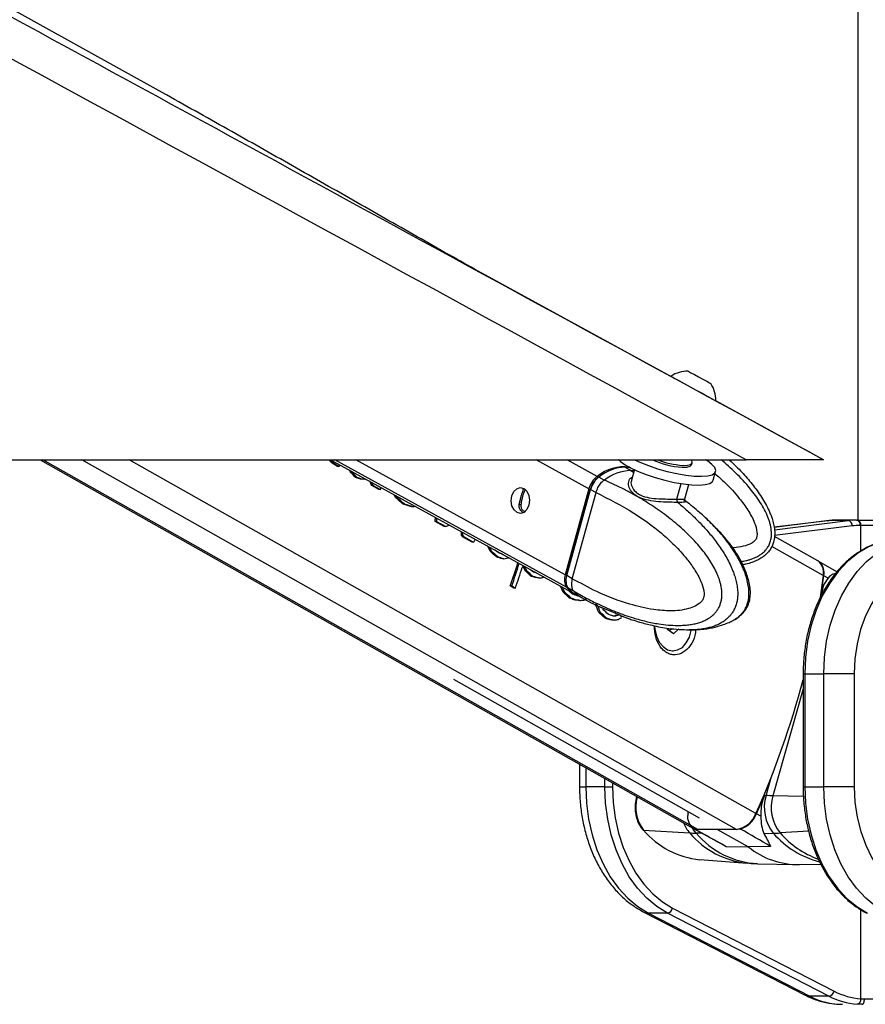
# Model space of a CAD drawing. Header units: millimetres. Extents: x 20 to 19889, y 40 to 15516.
# Tile 34 of 115: x 6460 to 6774, y 6410 to 6776. Entities that reach past the tile are written whole.
import ezdxf

# ---------------------------------------------------------------- set-up
doc = ezdxf.new("R2010")
doc.units = ezdxf.units.MM
doc.header["$LTSCALE"] = 2

msp = doc.modelspace()

# ---------------------------------------------------------------- linework, layer by layer
at = {"color": 7, "linetype": 'Continuous', "lineweight": 25}
for p, q in [((6512.78, 6748.91), (4719.82, 7744.81)), ((6771.33, 6590.02), (6771.33, 7244.18)), ((6701.93, 6643.33), (6631.47, 6681.77)), ((6716.54, 6640.81), (6716.55, 6640.8)), ((6718.41, 6634.38), (6718.44, 6634.36)), ((6758.51, 6612.47), (6718.43, 6634.33)), ((4189.86, 6612.47), (6729.76, 6612.47)), ((6467.47, 6612.47), (6709.95, 6475.53)), ((6575.69, 6611.88), (6575.12, 6611.88)), ((6575.36, 6612.47), (6665.93, 6562.64)), ((6576.54, 6611.12), (6575.97, 6611.12)), ((6577.96, 6610), (6575.97, 6611.12)), ((6576.54, 6611.12), (6578.52, 6610)), ((6578.52, 6610), (6578.72, 6610.62)), ((6682.53, 6612.29), (6682.21, 6612.47)), ((6709.42, 6610.56), (6709.61, 6611.27)), ((6578.52, 6610), (6577.96, 6610)), ((6583.3, 6607.76), (6582.74, 6607.76)), ((6686.84, 6608.45), (6684.6, 6609.68)), ((6688.18, 6608.79), (6687.11, 6604.91)), ((6717.48, 6604.83), (6718.38, 6608.09)), ((6585.17, 6605.87), (6584.61, 6605.87)), ((6586.61, 6605.3), (6586.05, 6605.3)), ((6587.99, 6605.22), (6587.42, 6605.22)), ((6589.87, 6604.48), (6589.87, 6604.48)), ((6591.17, 6602.86), (6590.6, 6602.86)), ((6593.29, 6601.34), (6590.6, 6602.86)), ((6591.17, 6602.86), (6593.85, 6601.34)), ((6676.93, 6604.9), (6674.95, 6605.99)), ((6677.06, 6604.85), (6676.93, 6604.9)), ((6687.23, 6604.87), (6687.16, 6604.69)), ((6706.97, 6597.96), (6708.42, 6603.2)), ((6593.85, 6601.34), (6593.29, 6601.34)), ((6593.85, 6601.34), (6594.11, 6602.15)), ((6646.93, 6601.35), (6647.15, 6601.6)), ((6671.33, 6601.7), (6662.48, 6569.68)), ((6671.73, 6601.55), (6662.89, 6569.53)), ((6663.04, 6569.37), (6671.89, 6601.39)), ((6665.12, 6568.24), (6673.96, 6600.24)), ((6671.89, 6601.39), (6673.96, 6600.25)), ((6673.96, 6600.25), (6673.96, 6600.24)), ((6600.01, 6598.36), (6599.45, 6598.36)), ((6602.8, 6595.91), (6602.24, 6595.91)), ((6706.57, 6597.57), (6707.04, 6597.24)), ((6606.04, 6594.96), (6605.48, 6594.96)), ((6614.74, 6589.54), (6614.17, 6589.54)), ((6617.53, 6587.65), (6614.17, 6589.54)), ((6614.74, 6589.54), (6618.09, 6587.65)), ((6760.06, 6589.8), (6740.11, 6587.33)), ((6767.62, 6589.83), (6760.55, 6589.83)), ((6770.7, 6590.02), (6763.63, 6590.02)), ((6770.7, 6590.02), (6770.97, 6590.02)), ((6770.97, 6590.02), (6779.9, 6590.02)), ((6618.09, 6587.65), (6617.53, 6587.65)), ((6624.48, 6585.25), (6623.91, 6585.25)), ((6772.38, 6588.02), (6772.11, 6588.02)), ((6778.34, 6588.02), (6772.38, 6588.02)), ((6624.54, 6584.29), (6623.97, 6584.29)), ((6624.94, 6583.79), (6624.37, 6583.79)), ((6627.89, 6581.8), (6624.37, 6583.79)), ((6624.94, 6583.79), (6628.46, 6581.8)), ((6628.46, 6581.8), (6627.89, 6581.8)), ((6756.33, 6574.9), (6740.27, 6583.97)), ((6635.16, 6578.42), (6634.6, 6578.42)), ((6637.48, 6576.33), (6636.91, 6576.33)), ((6639.71, 6575.63), (6639.15, 6575.63)), ((6763.43, 6570.81), (6756.71, 6574.68)), ((6647.59, 6572.55), (6647.02, 6572.55)), ((6648.24, 6571.18), (6647.67, 6571.18)), ((6650.45, 6569.07), (6649.89, 6569.07)), ((6653.3, 6568.4), (6652.73, 6568.4)), ((6665.12, 6568.23), (6663.04, 6569.37)), ((6665.12, 6568.24), (6665.12, 6568.23)), ((6758.37, 6569.48), (6757.11, 6560.39)), ((6760.15, 6568.45), (6758.57, 6569.36)), ((6642.65, 6565.52), (6642.09, 6565.52)), ((6643.43, 6564.77), (6642.09, 6565.52)), ((6642.65, 6565.52), (6643.99, 6564.77)), ((6643.99, 6564.77), (6643.43, 6564.77)), ((6662.31, 6563.2), (6661.75, 6563.2)), ((6663.57, 6564.79), (6665.55, 6563.71)), ((6665.55, 6563.71), (6665.68, 6563.63)), ((6664.69, 6561.03), (6664.12, 6561.03)), ((6666.32, 6560.37), (6665.75, 6560.37)), ((6666.41, 6562.38), (6668.57, 6561.2)), ((6667.95, 6560.13), (6667.39, 6560.13)), ((6674.29, 6558.74), (6673.73, 6558.74)), ((6675.56, 6555.7), (6674.99, 6555.7)), ((6676.57, 6557.32), (6680.67, 6555.64)), ((6677.77, 6553.65), (6677.2, 6553.65)), ((6679.33, 6553.01), (6678.77, 6553.01)), ((6680.85, 6552.84), (6680.29, 6552.84)), ((6681.58, 6554.5), (6681.02, 6554.5)), ((6682.5, 6554.84), (6681.93, 6554.84)), ((6683.63, 6554.33), (6685.65, 6553.57)), ((6700.5, 6549.31), (6700.48, 6549.85)), ((6702.67, 6547.71), (6700.5, 6549.31)), ((6702.05, 6549.58), (6701.19, 6548.8)), ((6704.74, 6549.58), (6702.67, 6547.71)), ((6702.2, 6541.42), (6702.56, 6541.42)), ((6620.96, 6530.84), (6712.25, 6479.29)), ((6750.89, 6532.83), (6750.89, 6490.89)), ((6751.48, 6532.83), (6751.48, 6490.89)), ((6751.48, 6532.83), (6758.55, 6532.83)), ((6758.55, 6490.89), (6758.55, 6532.83)), ((6769.86, 6532.83), (6758.55, 6532.83)), ((6769.86, 6532.83), (6769.86, 6490.89)), ((6667.82, 6499.32), (6667.82, 6490.89)), ((6677.23, 6490.89), (6670.16, 6490.89)), ((6677.23, 6490.89), (6680.06, 6490.89)), ((6751.48, 6490.89), (6758.55, 6490.89)), ((6769.86, 6490.89), (6758.55, 6490.89)), ((6689.08, 6487.31), (6688.99, 6486.97)), ((6736.51, 6487.6), (6737.11, 6487.6)), ((6708.12, 6480.84), (6708.21, 6481.56)), ((6735.16, 6479.92), (6733.58, 6480.84)), ((6691.62, 6474.77), (6708.74, 6473.73)), ((6710.12, 6475.43), (6720.37, 6469.75)), ((6710.7, 6475.18), (6710.83, 6475.18)), ((6726.18, 6475.06), (6711.79, 6475.06)), ((6730.51, 6468.56), (6718.98, 6475.06)), ((6727.65, 6475.18), (6727.18, 6475.17)), ((6736.26, 6473.57), (6739.8, 6473.63)), ((6722.32, 6468.74), (6730.51, 6468.56)), ((6738.81, 6468.74), (6730.51, 6468.56)), ((6712.48, 6463.79), (6730.12, 6462.48)), ((6733.91, 6462.29), (6748.23, 6461.94)), ((6749.57, 6461.94), (6757.43, 6462.13)), ((6702.39, 6445.79), (6762.37, 6414.92)), ((6691.7, 6444.31), (6751.67, 6413.44)), ((6700.5, 6443.91), (6693.43, 6443.91)), ((6693.43, 6443.91), (6753.4, 6413.04)), ((6760.47, 6413.04), (6700.5, 6443.91)), ((6760.47, 6413.04), (6753.4, 6413.04)), ((6773.65, 6412.02), (6778.34, 6412.02))]:
    msp.add_line(p, q, dxfattribs=at)
at = {"color": 8, "linetype": 'Continuous', "lineweight": 25}
for p, q in [((6711.79, 6475.06), (6468.49, 6612.47)), ((6726.18, 6475.06), (6482.88, 6612.47)), ((6733.37, 6480.95), (6500.5, 6612.47)), ((6663.03, 6565.09), (6576.9, 6612.47)), ((6662.48, 6569.68), (6584.7, 6612.47)), ((6671.33, 6601.7), (6651.75, 6612.47)), ((6674.41, 6606.28), (6663.17, 6612.47)), ((6686.84, 6608.45), (6687.91, 6607.83)), ((6704.01, 6597.83), (6705.6, 6603.57)), ((6647.69, 6601.31), (6647.15, 6601.6)), ((6646.12, 6595.5), (6645.43, 6595.88)), ((6760.55, 6589.83), (6740.12, 6587.3)), ((6740.25, 6586.45), (6767.62, 6589.83)), ((6760.06, 6589.8), (6760.55, 6589.83)), ((6769.16, 6587.84), (6740.29, 6584.27)), ((6772.38, 6578.56), (6772.38, 6588.02)), ((6758.37, 6569.48), (6739.29, 6580.25)), ((6757.37, 6574.11), (6757.29, 6574.11)), ((6750.89, 6532.83), (6751.48, 6532.83)), ((6750.89, 6527.34), (6739.66, 6487.55)), ((6670.16, 6498), (6670.16, 6490.89)), ((6677.23, 6490.89), (6677.23, 6494.01)), ((6737.11, 6487.6), (6739.11, 6494.69)), ((6667.82, 6490.89), (6670.16, 6490.89)), ((6680.06, 6492.41), (6680.06, 6490.89)), ((6750.89, 6490.89), (6751.48, 6490.89)), ((6689.26, 6487.07), (6689.29, 6487.19)), ((6689.26, 6487.07), (6689.5, 6487.07)), ((6751.01, 6487.26), (6739.66, 6487.55)), ((6713.45, 6473.59), (6711.15, 6473.63)), ((6752.97, 6474.34), (6742.32, 6473.73)), ((6772.38, 6412.08), (6772.38, 6445.15))]:
    msp.add_line(p, q, dxfattribs=at)
at = {"color": 7, "linetype": 'Continuous', "lineweight": 25, "flags": 128}
for points in [[(6701.77, 6643.48), (6701.79, 6643.47), (6702.22, 6643.24), (6703.23, 6642.69), (6704.76, 6641.85), (6706.69, 6640.8), (6708.86, 6639.61), (6711.13, 6638.37), (6713.33, 6637.17), (6715.28, 6636.1), (6716.85, 6635.24), (6717.92, 6634.65), (6718.41, 6634.38)], [(6708.21, 6645.36), (6708.41, 6645.25), (6709.2, 6644.82), (6710.48, 6644.12), (6712.04, 6643.27), (6713.66, 6642.39), (6715.08, 6641.61), (6716.09, 6641.05), (6716.54, 6640.81)], [(6688.23, 6612.47), (6690.27, 6611.52), (6693.42, 6610.26), (6696.84, 6609.1), (6700.38, 6608.1), (6703.93, 6607.29), (6707.33, 6606.71), (6710.46, 6606.37), (6713.19, 6606.29), (6715.43, 6606.47), (6717.09, 6606.9), (6718.1, 6607.57), (6718.43, 6608.46), (6718.05, 6609.52), (6717, 6610.72), (6715.3, 6612.01), (6714.58, 6612.46)], [(6705.95, 6609.66), (6707.68, 6609.71), (6708.86, 6610.01), (6709.41, 6610.53), (6709.42, 6610.56)], [(6706.14, 6610.37), (6707.88, 6610.42), (6709.06, 6610.72), (6709.6, 6611.24), (6709.62, 6611.6)], [(6709.62, 6611.6), (6709.38, 6612.5), (6709.37, 6612.53)], [(6689.37, 6608.26), (6692.52, 6606.99), (6695.94, 6605.84), (6699.48, 6604.84), (6703.02, 6604.03), (6706.43, 6603.45), (6709.55, 6603.11), (6712.29, 6603.02), (6714.53, 6603.21), (6716.19, 6603.64), (6717.2, 6604.31), (6717.48, 6604.83)], [(6674.66, 6605.75), (6674.65, 6605.83), (6674.65, 6605.91), (6674.66, 6605.97), (6674.7, 6606.01), (6674.74, 6606.03), (6674.8, 6606.04), (6674.87, 6606.02), (6674.95, 6605.99)], [(6647.07, 6601.76), (6648.18, 6600.75), (6648.94, 6599.22), (6649.22, 6597.39), (6648.99, 6595.55), (6648.28, 6593.97), (6647.19, 6592.89), (6645.9, 6592.49), (6644.59, 6592.81), (6643.48, 6593.82), (6642.72, 6595.35), (6642.44, 6597.18), (6642.67, 6599.02), (6643.38, 6600.6), (6644.47, 6601.68), (6645.76, 6602.08), (6647.07, 6601.76)], [(6671.91, 6601.61), (6671.84, 6601.6), (6671.78, 6601.59), (6671.75, 6601.57), (6671.73, 6601.55)], [(6783.75, 6582.64), (6779.43, 6581.72), (6775.23, 6580.06), (6771.2, 6577.68), (6767.41, 6574.61), (6763.91, 6570.9), (6760.77, 6566.61), (6758.02, 6561.81), (6755.71, 6556.56), (6753.88, 6550.95), (6752.55, 6545.07), (6751.75, 6539), (6751.48, 6532.83)], [(6758.55, 6532.83), (6758.82, 6539), (6759.63, 6545.07), (6760.95, 6550.95), (6762.79, 6556.56), (6765.09, 6561.81), (6767.84, 6566.61), (6770.98, 6570.9), (6774.48, 6574.61), (6778.27, 6577.68), (6782.3, 6580.06), (6786.5, 6581.72), (6790.82, 6582.64)], [(6796.97, 6574.67), (6793.02, 6573.8), (6789.18, 6572.18), (6785.54, 6569.85), (6782.14, 6566.85), (6779.07, 6563.23), (6776.36, 6559.06), (6774.08, 6554.41), (6772.26, 6549.37), (6770.94, 6544.02), (6770.13, 6538.48), (6769.86, 6532.83)], [(6662.89, 6569.53), (6662.89, 6569.53), (6662.9, 6569.49), (6662.93, 6569.46), (6662.98, 6569.42), (6663.04, 6569.37)], [(6663.03, 6565.09), (6664.62, 6563.52), (6666.18, 6562.52)], [(6695.68, 6550.73), (6695.78, 6549.42), (6696.37, 6546.9), (6697.42, 6544.69), (6698.84, 6542.97), (6700.55, 6541.85), (6702.4, 6541.43), (6704.27, 6541.73), (6706.01, 6542.72), (6707.49, 6544.35), (6708.61, 6546.48), (6709.28, 6548.96), (6709.32, 6549.23)], [(6670.16, 6490.89), (6670.43, 6484.8), (6671.21, 6478.8), (6672.51, 6472.97), (6674.3, 6467.42), (6676.56, 6462.21), (6679.24, 6457.44), (6682.32, 6453.16), (6685.75, 6449.44), (6689.47, 6446.34), (6693.43, 6443.91)], [(6700.5, 6443.91), (6696.54, 6446.34), (6692.82, 6449.44), (6689.39, 6453.16), (6686.31, 6457.44), (6683.63, 6462.21), (6681.37, 6467.42), (6679.58, 6472.97), (6678.28, 6478.8), (6677.5, 6484.8), (6677.23, 6490.89)], [(6680.06, 6490.89), (6680.31, 6485.04), (6681.07, 6479.28), (6682.32, 6473.69), (6684.03, 6468.36), (6686.2, 6463.36), (6688.78, 6458.77), (6691.74, 6454.67), (6695.02, 6451.1), (6698.59, 6448.12), (6702.39, 6445.79)], [(6751.48, 6490.89), (6751.74, 6484.8), (6752.53, 6478.8), (6753.83, 6472.97), (6755.62, 6467.42), (6757.87, 6462.21), (6760.56, 6457.44), (6763.64, 6453.16), (6767.06, 6449.44), (6770.78, 6446.34), (6774.74, 6443.91)], [(6781.81, 6443.91), (6777.85, 6446.34), (6774.14, 6449.44), (6770.71, 6453.16), (6767.63, 6457.44), (6764.94, 6462.21), (6762.69, 6467.42), (6760.9, 6472.97), (6759.6, 6478.8), (6758.81, 6484.8), (6758.55, 6490.89)], [(6769.86, 6490.89), (6770.14, 6485.21), (6770.95, 6479.63), (6772.29, 6474.26), (6774.14, 6469.19), (6776.45, 6464.52), (6779.18, 6460.34), (6782.29, 6456.72), (6785.72, 6453.73), (6789.41, 6451.43)], [(6772.87, 6410.02), (6773.02, 6410.06), (6773.17, 6410.17), (6773.31, 6410.36), (6773.42, 6410.61), (6773.52, 6410.91), (6773.59, 6411.26), (6773.64, 6411.63), (6773.65, 6412.02)]]:
    msp.add_lwpolyline(points, dxfattribs=at)
at = {"color": 8, "linetype": 'Continuous', "lineweight": 25, "flags": 128}
for points in [[(6688.06, 6608.38), (6687.99, 6608.39), (6686.84, 6608.45)], [(6671.73, 6601.55), (6671.73, 6601.54), (6671.74, 6601.51), (6671.77, 6601.47), (6671.82, 6601.43), (6671.89, 6601.39)], [(6688.99, 6486.97), (6689, 6487), (6689.06, 6487.03), (6689.14, 6487.06), (6689.26, 6487.07)], [(6711.15, 6473.63), (6710.14, 6474.94), (6709.66, 6475.74)], [(6691.7, 6444.31), (6692.36, 6444.05), (6693.43, 6443.91)], [(6751.67, 6413.44), (6752.33, 6413.18), (6753.4, 6413.04)]]:
    msp.add_lwpolyline(points, dxfattribs=at)
at = {"color": 7, "linetype": 'Continuous', "lineweight": 25}
for centre, radius, start, end in [((6707.82, 6634.73), 10.63, 87.864, 124.6615), ((6707.82, 6634.73), 10.63, 357.9848, 34.7824), ((6697.27, 6629.38), 22.55, 228.3866, 249.5012), ((6708.17, 6641.92), 32.33, 245.758, 266.0638), ((6708.42, 6642.79), 32.5, 248.9326, 265.9842), ((6684.3, 6594.19), 15.62, 82.109, 129.2578), ((6687.52, 6591.54), 16.92, 92.2911, 128.1537), ((6679.65, 6599.43), 8.63, 127.375, 164.7379), ((6705.17, 6597.47), 1.22, 162.5749, 225.0216), ((6763.63, 6564.94), 25.09, 90.0053, 97.0613), ((6770.7, 6564.94), 25.09, 90.0053, 97.0613), ((6767.25, 6587.96), 1.91, 356.5252, 78.7875), ((6770.35, 6588.27), 1.79, 351.9505, 78.5782), ((6770.62, 6588.27), 1.79, 351.9505, 78.5782), ((6772.12, 6563.94), 24.08, 90.0053, 97.0613), ((6335.08, 6671.2), 324.69, 341.0058, 342.6168), ((6335.58, 6671.22), 324.75, 341.0059, 342.5675), ((6753.25, 6570.65), 5.25, 347.0881, 54.0442), ((6752.74, 6570.41), 5.93, 349.792, 38.596), ((6336.46, 6670.62), 325.24, 341.0068, 342.4288), ((6667.37, 6567.94), 5.19, 160.3534, 213.3192), ((6492.64, 6600.77), 267.78, 351.798, 353.2627), ((6699, 6550.75), 2.92, 318.3845, 338.63), ((6433.17, 6614.7), 328.65, 335.9867, 345.187), ((6702.12, 6483.16), 13.44, 163.1007, 218.6544), ((6427.39, 6617.76), 335.4, 335.9067, 337.1672), ((6751.71, 6483.16), 15.26, 163.1007, 218.6544), ((6735.76, 6339.45), 148.15, 88.4912, 89.4762), ((6754.11, 6483.16), 15.1, 163.1007, 218.6544), ((6712.83, 6479.56), 4.87, 164.8746, 244.0287), ((6724.88, 6483.99), 9.02, 278.2709, 340.3063), ((6724.37, 6484.55), 9.93, 289.3002, 338.0312), ((6691.62, 6475.15), 0.38, 224.1535, 269.4715), ((6715.62, 6495.06), 31.43, 220.218, 264.2627), ((6711.73, 6478.71), 3.65, 240.7941, 270.8641), ((6712.31, 6532.98), 59.35, 266.5511, 268.8833), ((6738.48, 6541.1), 67.48, 271.1167, 273.2576), ((6749.21, 6491.66), 29.73, 231.0113, 270.7028), ((6700.1, 6446.21), 2.33, 279.7581, 349.6801), ((6765.64, 6436.36), 26.34, 242.3133, 269.6828), ((6760.08, 6415.33), 2.33, 279.7581, 349.6801), ((6772.8, 6436.62), 26.61, 242.4016, 265.9183), ((6774.2, 6437.56), 25.55, 242.4016, 265.9183), ((6770.54, 6411.89), 1.85, 281.3299, 5.5863)]:
    msp.add_arc(centre, radius, start, end, dxfattribs=at)
at = {"color": 8, "linetype": 'Continuous', "lineweight": 25}
for centre, radius, start, end in [((6673.32, 6569.77), 9.8, 218.8016, 241.0487), ((6717.68, 6481.63), 11.93, 200.3608, 221.4735), ((6733.34, 6494.53), 32.22, 220.2182, 264.2565), ((6735.65, 6494.28), 32.03, 220.1221, 266.898), ((6765.38, 6495.81), 33.86, 220.91, 255.6165), ((6768.57, 6496.78), 34.94, 221.2781, 249.6863)]:
    msp.add_arc(centre, radius, start, end, dxfattribs=at)
at = {"color": 7, "linetype": 'Continuous', "lineweight": 25}
for centre, major_axis, ratio, start_param, end_param in [((6410.42, 6624.95), (-77.61, 273.83), 0.555688, 4.509015, 4.511142), ((6376.3, 6644.22), (790.26, -681.04), 0.102331, 1.404326, 1.405437), ((6410.98, 6624.95), (-77.61, 273.83), 0.555688, 4.509015, 4.511142), ((6376.86, 6644.22), (790.26, -681.04), 0.102331, 1.404326, 1.405437), ((6415.31, 6622.19), (-143.44, 304.09), 0.446397, 4.458428, 4.460977), ((6394.2, 6634.11), (584.8, -561.71), 0.140198, 1.37609, 1.379434), ((6415.87, 6622.19), (-143.44, 304.09), 0.446397, 4.458428, 4.459746), ((6394.76, 6634.11), (584.8, -561.71), 0.140198, 1.37609, 1.379434), ((6679, 6589.41), (10.34, 19.14), 0.647541, 0.341168, 0.949414), ((6679, 6589.41), (10.63, 18.97), 0.671543, 0.198472, 0.351285), ((6495.54, 6576.88), (1478.57, -580.13), 0.037513, 1.524268, 1.525246), ((6496.1, 6576.88), (1478.57, -580.13), 0.037513, 1.524268, 1.525246), ((6447.65, 6603.92), (514.32, -26.88), 0.017336, 1.296483, 1.299264), ((6448.22, 6603.92), (514.32, -26.88), 0.017336, 1.296483, 1.299264), ((6439.5, 6608.85), (339.57, 70.03), 0.106457, 5.142914, 5.14412), ((6420.68, 6619.15), (-191.01, 329.88), 0.377355, 4.448988, 4.453812), ((6421.25, 6619.15), (-191.01, 329.88), 0.377355, 4.448988, 4.452598), ((6676.07, 6601.41), (2.86, 5.28), 0.648437, 0.949758, 1.912309), ((6675.66, 6601.63), (2.57, 4.75), 0.647199, 0.949283, 1.911834), ((6429.06, 6614.42), (-207.17, 339.07), 0.356928, 4.451377, 4.454746), ((6399.78, 6630.96), (822.75, -699.8), 0.098052, 1.406255, 1.409738), ((6429.63, 6614.42), (-207.17, 339.07), 0.356928, 4.451377, 4.453519), ((6400.35, 6630.96), (822.75, -699.8), 0.098052, 1.406255, 1.409738), ((6486, 6582.27), (937.64, -270.76), 0.046764, 1.456536, 1.460019), ((6486.56, 6582.27), (937.64, -270.76), 0.046764, 1.456536, 1.460019), ((6457.48, 6598.69), (336.61, 71.6), 0.11066, 5.14583, 5.148391), ((6452.62, 6601.11), (24.57, 239.15), 0.673536, 4.733207, 4.739475), ((6453.19, 6601.11), (24.57, 239.15), 0.673536, 4.733207, 4.738234), ((6468.03, 6592.73), (298.94, 91.34), 0.174915, 5.184037, 5.188862), ((6462.42, 6595.58), (31.61, 236.68), 0.676817, 4.759079, 4.761088), ((6460.7, 6596.55), (-36.69, 259.09), 0.616783, 4.578093, 4.581807), ((6461.26, 6596.55), (-36.69, 259.09), 0.616783, 4.578093, 4.581807), ((6444.45, 6605.73), (-390.46, 447.27), 0.209455, 4.483252, 4.484363), ((6445.01, 6605.73), (-390.46, 447.27), 0.209455, 4.483252, 4.484363), ((6471.43, 6590.81), (173.98, 161.72), 0.537717, 5.188551, 5.194414), ((6464.27, 6594.54), (-204.76, 337.68), 0.359886, 4.450879, 4.456655), ((6464.83, 6594.54), (-204.76, 337.68), 0.359886, 4.450879, 4.455427), ((6437.23, 6609.81), (767.87, -668.1), 0.10549, 1.400374, 1.403484), ((6437.79, 6609.81), (767.87, -668.1), 0.10549, 1.400374, 1.403484), ((6432.4, 6612.85), (1012.93, -809.17), 0.078554, 1.429503, 1.430984), ((6519.79, 6563.5), (1031.11, -324.44), 0.04556, 1.468654, 1.470274), ((6524.33, 6560.61), (1010.15, -312.42), 0.045874, 1.471087, 1.473312), ((6524.9, 6560.61), (1010.15, -312.42), 0.045874, 1.471087, 1.473312), ((6492.44, 6578.95), (353.5, 62.61), 0.088111, 5.126466, 5.132498), ((6491.22, 6579.64), (217.17, 135.06), 0.398164, 5.236918, 5.24019), ((6477.62, 6587), (-201.04, 335.56), 0.364496, 4.451329, 4.455307), ((6428.15, 6615.25), (1368, -1012.09), 0.056924, 1.451926, 1.452325), ((6478.18, 6587), (-201.04, 335.56), 0.364496, 4.451329, 4.455307), ((6455.35, 6599.57), (669.68, -611.18), 0.121808, 1.388625, 1.392053), ((6455.91, 6599.57), (669.68, -611.18), 0.121808, 1.388625, 1.392053), ((6472.12, 6590.42), (-386.87, 445.14), 0.211299, 4.488979, 4.489536), ((6424.12, 6617.53), (1520, -1098.65), 0.050846, 1.458031, 1.458774), ((6521.85, 6562.34), (802.38, -192.88), 0.046858, 1.419376, 1.420819), ((6525.23, 6560.11), (775.94, -177.63), 0.04645, 1.416377, 1.420091), ((6525.8, 6560.11), (775.94, -177.63), 0.04645, 1.416377, 1.420091), ((6502.4, 6573.32), (295.53, 93.11), 0.181832, 5.190042, 5.195717), ((6667.22, 6569.4), (2.86, 5.28), 0.648437, 1.912309, 2.874859), ((6492.62, 6578.52), (-180.8, 324.17), 0.39107, 4.451443, 4.458348), ((6493.19, 6578.52), (-180.8, 324.17), 0.39107, 4.451443, 4.457117), ((6465.78, 6593.68), (745.21, -654.99), 0.108879, 1.398061, 1.40135), ((6466.35, 6593.68), (745.21, -654.99), 0.108879, 1.398061, 1.40135), ((6676.81, 6581.48), (10.34, 19.14), 0.647541, 2.874515, 3.136768), ((6472.07, 6590.45), (743.86, -654.21), 0.109087, 1.40495, 1.406999), ((6580.43, 6528.93), (1595.02, -646.43), 0.035576, 1.531704, 1.532726), ((6581, 6528.93), (1595.02, -646.43), 0.035576, 1.531704, 1.532726), ((6556.14, 6542.97), (1262.23, -456.73), 0.041431, 1.497708, 1.499233), ((6532.24, 6556.15), (614.03, -84.16), 0.036841, 1.353935, 1.35667), ((6532.81, 6556.15), (614.03, -84.16), 0.036841, 1.353935, 1.35667), ((6522.13, 6562.18), (393.54, 40.93), 0.046508, 5.08716, 5.091285), ((6516.83, 6565.17), (281.76, 100.27), 0.211868, 5.20777, 5.212964), ((6506.14, 6570.89), (-174.66, 320.77), 0.399605, 4.451853, 4.461125), ((6506.71, 6570.89), (-174.66, 320.77), 0.399605, 4.451853, 4.461125), ((6480.46, 6585.39), (713.34, -636.53), 0.114006, 1.394233, 1.397433), ((6481.03, 6585.39), (713.34, -636.53), 0.114006, 1.394233, 1.397433), ((6509.03, 6569.57), (-165.6, 315.82), 0.412621, 4.459468, 4.460421), ((6487.37, 6581.81), (693.5, -625.01), 0.117433, 1.398691, 1.40138), ((6594.49, 6521), (1614.63, -657.58), 0.035264, 1.53294, 1.533912), ((6595.05, 6521), (1614.63, -657.58), 0.035264, 1.53294, 1.533912), ((6564.18, 6538.43), (1139.67, -386.65), 0.043709, 1.483624, 1.485202), ((6543.13, 6550), (571.17, -59.47), 0.030517, 1.331465, 1.334207), ((6543.69, 6550), (571.17, -59.47), 0.030517, 1.331465, 1.334207), ((6533.21, 6555.6), (418.49, 27.17), 0.0272, 5.069341, 5.071592), ((6533.78, 6555.6), (418.49, 27.17), 0.0272, 5.068157, 5.071592), ((6533.52, 6555.75), (363.51, 57.24), 0.076266, 5.117667, 5.121835), ((6528.57, 6558.22), (308, 86.62), 0.157492, 5.185333, 5.188762), ((6529.14, 6558.22), (308, 86.62), 0.157492, 5.185333, 5.188762), ((6528.99, 6558.3), (269.35, 106.73), 0.241908, 5.218882, 5.224076), ((6519.02, 6563.94), (-83.25, 276.1), 0.546392, 4.512695, 4.515661), ((-10462.76, 16004), (17567.14, -9746.62), 0.00013, 6.07115, 6.074317), ((-9814.6, 16004), (16919.08, -9746.62), 0.000151, 0.208372, 0.211538)]:
    msp.add_ellipse(centre, major_axis=major_axis, ratio=ratio, start_param=start_param, end_param=end_param, dxfattribs=at)
for points, knots in [([(6729.76, 6612.47), (6523.09, 6725.29), (6128.76, 6940.55), (5596.24, 7231.57), (5201.41, 7447.73), (4925.32, 7599.42), (4773.42, 7683.21), (4690.7, 7729.14), (4676.64, 7736.95)], [0, 0, 0, 0, 0.301545, 0.575336, 0.777328, 0.878324, 0.97932, 1, 1, 1, 1]), ([(5574.41, 7258.52), (5851.61, 7107.25), (6246.37, 6891.82), (6640.99, 6676.57), (6758.51, 6612.47)], [0, 0, 0, 0, 0.702194, 1, 1, 1, 1]), ([(6631.47, 6681.77), (6627.96, 6683.75), (6620.49, 6687.97), (6609.01, 6694.49), (6597.06, 6701.28), (6585.12, 6708.08), (6573.17, 6714.88), (6561.21, 6721.68), (6549.22, 6728.48), (6537.16, 6735.28), (6525.07, 6742.07), (6516.86, 6746.64), (6512.78, 6748.91)], [0, 0, 0, 0, 0.092765, 0.19765, 0.301511, 0.404352, 0.506174, 0.606977, 0.706762, 0.805528, 0.903275, 1, 1, 1, 1]), ([(6723.45, 6612.47), (6724.32, 6611.65), (6725.91, 6610.15), (6728.09, 6607.85), (6730.07, 6605.65), (6731.97, 6603.37), (6733.76, 6601.01), (6735.42, 6598.59), (6736.94, 6596.07), (6738.07, 6593.87), (6738.85, 6592.03), (6739.44, 6590.41), (6739.97, 6588.5), (6740.33, 6586.31), (6740.36, 6584.07), (6740.02, 6582.04), (6739.37, 6580.29), (6738.53, 6578.85), (6737.45, 6577.57), (6736.31, 6576.57), (6735.01, 6575.68), (6733.56, 6574.91), (6731.74, 6574.2), (6730.02, 6573.69), (6728.88, 6573.47), (6728.43, 6573.39)], [0, 0, 0, 0, 0.070005, 0.1276962, 0.1854478, 0.2434275, 0.3015097, 0.3585398, 0.4157549, 0.4738053, 0.5030382, 0.5323523, 0.5752624, 0.6186971, 0.6618532, 0.7060308, 0.7380532, 0.7710087, 0.8030312, 0.8358583, 0.859427, 0.8953656, 0.9317827, 0.9735959, 1, 1, 1, 1]), ([(6758.51, 6612.47), (6758.45, 6612.47), (6758.32, 6612.47), (6757.2, 6612.47), (6755.49, 6612.47), (6753.42, 6612.47), (6750.73, 6612.47), (6746.66, 6612.47), (6741.39, 6612.47), (6735.33, 6612.47), (6731.62, 6612.47), (6729.76, 6612.47)], [0, 0, 0, 0, 0.126422, 0.252572, 0.339466, 0.426258, 0.513661, 0.601078, 0.759673, 0.879728, 1, 1, 1, 1]), ([(6665.68, 6563.63), (6665.68, 6563.63), (6667.19, 6562.73), (6670.25, 6561.01), (6674.41, 6558.92), (6678.1, 6557.25), (6681.3, 6555.92), (6684.54, 6554.71), (6688.28, 6553.48), (6691.73, 6552.54), (6694.9, 6551.85), (6697.63, 6551.36), (6700.74, 6550.98), (6703.68, 6550.83), (6706.08, 6550.89), (6707.95, 6551.03), (6709.81, 6551.3), (6711.58, 6551.7), (6713.24, 6552.23), (6714.56, 6552.8), (6715.65, 6553.4), (6716.51, 6553.97), (6717.35, 6554.63), (6718.17, 6555.44), (6718.96, 6556.42), (6719.63, 6557.56), (6720.16, 6558.84), (6720.54, 6560.25), (6720.73, 6561.85), (6720.7, 6563.51), (6720.51, 6565.03), (6720.21, 6566.4), (6719.87, 6567.61), (6719.47, 6568.79), (6718.79, 6570.47), (6717.74, 6572.58), (6716.26, 6575.05), (6714.63, 6577.4), (6711.98, 6580.77), (6708.12, 6584.89), (6702.91, 6589.5), (6697.41, 6593.67), (6692.43, 6596.93), (6688.1, 6599.47), (6684.47, 6601.41), (6680.79, 6603.21), (6678.31, 6604.32), (6677.06, 6604.85), (6677.06, 6604.85)], [0, 0, 0, 0, 0.0000008, 0.0423, 0.084664, 0.1132098, 0.1417777, 0.1704187, 0.1990877, 0.2400908, 0.2606453, 0.2812175, 0.3109198, 0.340715, 0.3567924, 0.3728982, 0.3891155, 0.4053865, 0.4193485, 0.4333894, 0.4417713, 0.4501884, 0.4587473, 0.4673752, 0.4771876, 0.4872056, 0.4958017, 0.5059318, 0.516415, 0.5271616, 0.5381713, 0.5464236, 0.5547323, 0.5631776, 0.5716563, 0.591658, 0.6118606, 0.6324725, 0.6531649, 0.7056125, 0.7585726, 0.8125879, 0.8668233, 0.900034, 0.9332792, 0.9666234, 0.9999992, 1, 1, 1, 1]), ([(6673.96, 6600.25), (6674.17, 6600.89), (6674.59, 6602.16), (6675.67, 6603.75), (6676.5, 6604.57), (6676.91, 6604.89), (6676.93, 6604.9)], [0, 0, 0, 0, 0.350309, 0.70061, 0.985927, 1, 1, 1, 1]), ([(6645.45, 6595.99), (6645.55, 6596.41), (6645.74, 6597.26), (6646.1, 6598.64), (6646.43, 6599.83), (6646.71, 6600.75), (6646.86, 6601.15), (6646.93, 6601.35)], [0, 0, 0, 0, 0.222076, 0.445772, 0.640142, 0.821651, 1, 1, 1, 1]), ([(6646.12, 6595.5), (6646.17, 6595.94), (6646.27, 6596.75), (6646.56, 6598.09), (6646.88, 6599.29), (6647.21, 6600.28), (6647.48, 6600.93), (6647.65, 6601.19), (6647.71, 6601.29)], [0, 0, 0, 0, 0.211369, 0.388355, 0.566092, 0.727316, 0.897886, 1, 1, 1, 1]), ([(6673.96, 6600.24), (6678.71, 6597.87), (6687.08, 6593.69), (6696.68, 6586.61), (6703.16, 6580.72), (6707.28, 6576.22), (6710.58, 6571.71), (6712.77, 6567.82), (6713.91, 6564.52), (6714.16, 6562.38), (6713.98, 6561.29), (6713.61, 6560.43), (6712.65, 6559.17), (6710.76, 6557.95), (6706.99, 6556.58), (6701.79, 6556.09), (6694.48, 6556.72), (6685.22, 6558.9), (6675.09, 6562.77), (6668.13, 6566.59), (6665.12, 6568.24)], [0, 0, 0, 0, 0.147778, 0.260671, 0.318035, 0.375852, 0.415049, 0.454974, 0.481168, 0.493415, 0.5016, 0.505037, 0.515327, 0.540743, 0.565999, 0.630454, 0.692788, 0.780817, 0.904957, 1, 1, 1, 1]), ([(6647.05, 6592.71), (6646.72, 6592.91), (6646.04, 6593.32), (6645.43, 6594.45), (6645.34, 6595.41), (6645.44, 6595.91), (6645.45, 6595.99)], [0, 0, 0, 0, 0.316542, 0.636079, 0.942993, 1, 1, 1, 1]), ([(6647.46, 6593.18), (6647.34, 6593.22), (6646.89, 6593.39), (6646.36, 6594.07), (6646.09, 6594.89), (6646.11, 6595.38), (6646.12, 6595.5)], [0, 0, 0, 0, 0.136209, 0.5113666, 0.8815974, 1, 1, 1, 1]), ([(6707.12, 6597.18), (6707.12, 6597.18), (6707.16, 6597.15), (6707.07, 6597.22), (6706.9, 6597.56), (6706.97, 6597.85), (6707, 6597.97)], [0, 0, 0, 0, 0.001012, 0.416614, 0.755335, 1, 1, 1, 1]), ([(6712.39, 6592.83), (6710.75, 6594.28), (6709, 6595.84), (6707.16, 6597.14), (6707.04, 6597.23)], [0, 0, 0, 0, 0.933663, 1, 1, 1, 1]), ([(6725.03, 6552.84), (6725.07, 6552.85), (6725.38, 6553), (6726.22, 6553.55), (6727.27, 6554.35), (6728.28, 6555.41), (6729.03, 6556.39), (6729.68, 6557.53), (6730.2, 6558.81), (6730.57, 6560.22), (6730.77, 6561.82), (6730.79, 6563.48), (6730.6, 6565.43), (6730.25, 6567.19), (6729.81, 6568.76), (6729.41, 6569.99), (6728.94, 6571.25), (6728.22, 6572.96), (6727.21, 6575.02), (6725.87, 6577.37), (6724.31, 6579.8), (6722.51, 6582.27), (6720.49, 6584.77), (6718.39, 6587.14), (6716.2, 6589.39), (6714.1, 6591.4), (6712.7, 6592.61), (6712.08, 6593.15)], [0, 0, 0, 0, 0.002999, 0.025348, 0.070578, 0.093583, 0.119747, 0.146458, 0.169379, 0.196389, 0.224341, 0.252995, 0.282351, 0.326473, 0.348991, 0.371598, 0.398232, 0.42495, 0.478817, 0.533776, 0.588949, 0.658787, 0.728846, 0.799406, 0.870084, 0.942065, 1, 1, 1, 1]), ([(6725.03, 6552.84), (6725.22, 6552.93), (6726.13, 6553.36), (6727.49, 6554.41), (6728.93, 6555.87), (6730.06, 6557.46), (6730.83, 6559.31), (6731.27, 6561.41), (6731.33, 6563.71), (6731.04, 6566.11), (6730.41, 6568.49), (6729.43, 6571.32), (6727.99, 6574.58), (6725.91, 6578.16), (6723.45, 6581.59), (6720.56, 6584.98), (6717.12, 6588.47), (6714.53, 6591.1), (6712.95, 6592.39), (6712.83, 6592.48)], [0, 0, 0, 0, 0.013652, 0.065351, 0.101411, 0.136853, 0.173657, 0.213059, 0.254544, 0.299616, 0.346868, 0.392665, 0.474348, 0.558248, 0.647466, 0.744692, 0.853841, 0.988748, 1, 1, 1, 1]), ([(6763.63, 6590.02), (6762.75, 6590), (6761.56, 6589.98), (6760.37, 6589.84), (6760.06, 6589.8)], [0, 0, 0, 0, 0.738202, 1, 1, 1, 1]), ([(6777.04, 6580.92), (6775.9, 6580.43), (6773.46, 6579.4), (6769.93, 6577.1), (6766.47, 6574.2), (6763.26, 6570.76), (6760.35, 6566.84), (6757.77, 6562.48), (6755.57, 6557.75), (6753.76, 6552.71), (6752.37, 6547.41), (6751.42, 6541.93), (6750.96, 6537.04), (6750.91, 6534), (6750.89, 6532.83)], [0, 0, 0, 0, 0.075973, 0.162036, 0.248467, 0.335227, 0.422233, 0.509398, 0.596648, 0.683931, 0.771215, 0.85849, 0.94576, 1, 1, 1, 1]), ([(6756.56, 6574.75), (6756.59, 6574.74), (6756.74, 6574.7), (6757.04, 6574.46), (6757.32, 6574.16), (6757.37, 6574.11)], [0, 0, 0, 0, 0.146798, 0.842752, 1, 1, 1, 1]), ([(6763.11, 6570.1), (6762.72, 6570.1), (6761.77, 6570.11), (6760.75, 6569.06), (6760.15, 6568.45)], [0, 0, 0, 0, 0.415091, 1, 1, 1, 1]), ([(6665.12, 6568.23), (6664.98, 6567.61), (6664.7, 6566.36), (6664.92, 6564.82), (6665.3, 6564.02), (6665.54, 6563.72), (6665.55, 6563.71)], [0, 0, 0, 0, 0.350295, 0.700583, 0.985927, 1, 1, 1, 1]), ([(6760.15, 6568.45), (6759.54, 6567.62), (6758.39, 6566.06), (6757.91, 6563.69), (6757.68, 6562.57)], [0, 0, 0, 0, 0.528128, 1, 1, 1, 1]), ([(6668.57, 6561.2), (6670.8, 6559.99), (6673.23, 6558.66), (6675.75, 6557.57), (6675.96, 6557.48)], [0, 0, 0, 0, 0.915334, 1, 1, 1, 1]), ([(6675.62, 6557.65), (6675.61, 6557.66), (6675.58, 6557.7), (6675.88, 6557.62), (6676.35, 6557.42), (6676.57, 6557.32)], [0, 0, 0, 0, 0.153857, 0.588282, 1, 1, 1, 1]), ([(6676.29, 6557.44), (6676.29, 6557.44), (6676.04, 6557.39), (6675.85, 6557.5), (6675.65, 6557.61)], [0, 0, 0, 0, 0.000259, 1, 1, 1, 1]), ([(6680.67, 6555.64), (6680.93, 6555.54), (6681.44, 6555.33), (6682.38, 6554.9), (6683.12, 6554.56), (6683.53, 6554.38), (6683.63, 6554.33)], [0, 0, 0, 0, 0.29905, 0.59799, 0.901491, 1, 1, 1, 1]), ([(6685.64, 6553.55), (6686.18, 6553.36), (6687.65, 6552.85), (6690.7, 6551.92), (6695.25, 6550.73), (6701.37, 6549.54), (6706.03, 6549.32), (6708.56, 6549.2)], [0, 0, 0, 0, 0.074949, 0.203396, 0.408515, 0.680061, 1, 1, 1, 1]), ([(6708.55, 6549.2), (6710.37, 6549.25), (6713.57, 6549.34), (6717.84, 6550.1), (6720.97, 6551.02), (6723.19, 6551.89), (6724.37, 6552.49), (6724.86, 6552.74)], [0, 0, 0, 0, 0.334267, 0.589201, 0.776626, 0.906868, 1, 1, 1, 1]), ([(6710.95, 6549.33), (6710.89, 6548.57), (6710.7, 6546.35), (6709.07, 6543.21), (6706.46, 6540.61), (6703.82, 6539.8), (6701.75, 6540.02), (6700.26, 6540.62), (6698.9, 6541.63), (6697.35, 6543.45), (6695.91, 6546.49), (6695.72, 6549.34), (6695.62, 6550.75)], [0, 0, 0, 0, 0.070106, 0.205317, 0.339718, 0.472875, 0.539145, 0.605648, 0.671779, 0.738348, 0.871294, 1, 1, 1, 1]), ([(6667.82, 6490.89), (6667.83, 6489.87), (6667.87, 6486.96), (6668.31, 6482.19), (6669.27, 6476.66), (6670.7, 6471.31), (6672.58, 6466.18), (6674.9, 6461.36), (6677.64, 6456.91), (6680.76, 6452.89), (6684.23, 6449.37), (6687.88, 6446.46), (6690.47, 6445), (6691.7, 6444.31)], [0, 0, 0, 0, 0.051858, 0.147359, 0.243006, 0.338809, 0.4348, 0.530976, 0.627263, 0.723466, 0.81931, 0.914438, 1, 1, 1, 1]), ([(6750.89, 6490.89), (6750.91, 6489.9), (6750.94, 6487.03), (6751.35, 6482.31), (6752.26, 6476.81), (6753.61, 6471.49), (6755.39, 6466.42), (6757.56, 6461.64), (6760.12, 6457.24), (6763.02, 6453.26), (6766.23, 6449.76), (6769.64, 6446.85), (6772.38, 6445.03), (6773.95, 6444.2), (6774.31, 6444.01)], [0, 0, 0, 0, 0.0491711, 0.1420676, 0.2350217, 0.32801, 0.4210411, 0.5141175, 0.6072313, 0.7003478, 0.7934085, 0.8863278, 0.9736117, 1, 1, 1, 1]), ([(6688.99, 6486.97), (6688.88, 6486.53), (6688.57, 6485.28), (6688.39, 6483.07), (6688.63, 6480.48), (6689.34, 6478.03), (6690.29, 6476.15), (6691.07, 6475.23), (6691.35, 6474.88)], [0, 0, 0, 0, 0.1035931, 0.2979406, 0.4927728, 0.6880728, 0.8840541, 1, 1, 1, 1]), ([(6736.51, 6487.6), (6736.05, 6486.27), (6735.16, 6483.74), (6735.16, 6481.15), (6735.16, 6479.92)], [0, 0, 0, 0, 0.528125, 1, 1, 1, 1]), ([(6735.16, 6479.92), (6735.22, 6478.68), (6735.36, 6476.17), (6735.96, 6474.44), (6736.26, 6473.57)], [0, 0, 0, 0, 0.498718, 1, 1, 1, 1]), ([(6736.26, 6473.57), (6737.15, 6471.96), (6738.13, 6470.21), (6738.76, 6468.86), (6738.81, 6468.74)], [0, 0, 0, 0, 0.915115, 1, 1, 1, 1]), ([(6720.44, 6469.84), (6720.82, 6469.58), (6721.41, 6469.17), (6722.08, 6468.85), (6722.32, 6468.74)], [0, 0, 0, 0, 0.644454, 1, 1, 1, 1]), ([(6730.11, 6462.56), (6731.06, 6462.45), (6732.33, 6462.3), (6733.61, 6462.32), (6733.92, 6462.33)], [0, 0, 0, 0, 0.752427, 1, 1, 1, 1]), ([(6751.67, 6413.44), (6752.47, 6413.05), (6754.62, 6412.01), (6758.27, 6410.83), (6762.11, 6410.12), (6764.53, 6410.05), (6765.49, 6410.02)], [0, 0, 0, 0, 0.183481, 0.491955, 0.79717, 1, 1, 1, 1]), ([(6772.87, 6410.02), (6772.7, 6410.02), (6772.34, 6410.02), (6771.83, 6410.03), (6771.35, 6410.05), (6771.05, 6410.07), (6770.9, 6410.08)], [0, 0, 0, 0, 0.244552, 0.491194, 0.744455, 1, 1, 1, 1]), ([(6772.38, 6412.08), (6772.57, 6412.06), (6772.95, 6412.03), (6773.42, 6412.02), (6773.65, 6412.02)], [0, 0, 0, 0, 0.490392, 1, 1, 1, 1])]:
    msp.add_open_spline(points, degree=3, knots=knots, dxfattribs=at)
at = {"color": 8, "linetype": 'Continuous', "lineweight": 25}
for points, knots in [([(6727.87, 6574.62), (6728.48, 6574.72), (6729.5, 6574.9), (6730.93, 6575.28), (6732.16, 6575.69), (6733.37, 6576.2), (6734.6, 6576.86), (6735.8, 6577.69), (6736.87, 6578.7), (6737.77, 6579.87), (6738.47, 6581.21), (6738.95, 6582.75), (6739.15, 6584.4), (6739.11, 6585.95), (6738.92, 6587.35), (6738.64, 6588.6), (6738.28, 6589.85), (6737.63, 6591.63), (6736.58, 6593.89), (6735, 6596.58), (6733.22, 6599.18), (6730.27, 6602.97), (6726.07, 6607.52), (6722.22, 6610.87), (6720.38, 6612.47)], [0, 0, 0, 0, 0.036036, 0.061314, 0.086698, 0.112509, 0.138529, 0.168121, 0.198332, 0.224256, 0.254806, 0.286421, 0.31883, 0.352032, 0.376919, 0.401976, 0.427445, 0.453014, 0.513335, 0.574261, 0.636421, 0.698824, 0.856993, 1, 1, 1, 1]), ([(6718.16, 6607.27), (6719.4, 6606.18), (6722.62, 6603.34), (6726.72, 6598.83), (6730.44, 6593.81), (6732.77, 6589.58), (6733.79, 6586.12), (6733.8, 6583.96), (6733.4, 6582.91), (6732.79, 6582.12), (6731.33, 6581.04), (6728.64, 6580.22), (6726.18, 6579.71), (6724.85, 6579.77), (6724.67, 6579.78)], [0, 0, 0, 0, 0.126227, 0.326798, 0.462775, 0.601279, 0.692147, 0.734635, 0.76303, 0.774951, 0.810649, 0.898819, 0.986433, 1, 1, 1, 1]), ([(6704.31, 6596.6), (6704.11, 6596.61), (6703.06, 6596.61), (6700.72, 6596.65), (6697.1, 6596.82), (6693.38, 6597.28), (6690.1, 6598.26), (6687.72, 6599.78), (6686.28, 6601.71), (6685.9, 6603.78), (6686.26, 6605.43), (6687.17, 6605.86), (6687.4, 6605.96)], [0, 0, 0, 0, 0.026506, 0.138416, 0.252662, 0.374435, 0.493874, 0.60327, 0.712696, 0.829841, 0.958483, 1, 1, 1, 1]), ([(6687.16, 6604.69), (6687.1, 6604.56), (6686.78, 6603.89), (6687.19, 6602.35), (6688.38, 6600.53), (6690.61, 6599.1), (6693.68, 6598.25), (6697.18, 6597.92), (6700.6, 6597.84), (6702.82, 6597.83), (6703.82, 6597.83), (6704.01, 6597.83)], [0, 0, 0, 0, 0.030024, 0.167108, 0.293509, 0.419035, 0.556953, 0.699588, 0.834964, 0.968365, 1, 1, 1, 1]), ([(6704.01, 6597.83), (6704.69, 6597.83), (6706.12, 6597.83), (6706.99, 6597.81), (6706.89, 6597.95), (6706.86, 6597.99)], [0, 0, 0, 0, 0.407755, 0.866196, 1, 1, 1, 1]), ([(6707.04, 6597.24), (6707.07, 6597.22), (6707.5, 6596.92), (6707.42, 6596.77), (6706.58, 6596.6), (6705.04, 6596.6), (6704.31, 6596.6)], [0, 0, 0, 0, 0.022987, 0.350021, 0.694811, 1, 1, 1, 1]), ([(6704.31, 6596.6), (6705.37, 6595.71), (6707.61, 6593.81), (6710.93, 6590.68), (6713.71, 6587.79), (6715.87, 6585.33), (6717.46, 6583.4), (6718.99, 6581.38), (6720.46, 6579.28), (6721.85, 6577.09), (6723.14, 6574.78), (6724.13, 6572.75), (6724.84, 6571.03), (6725.4, 6569.49), (6725.95, 6567.67), (6726.39, 6565.55), (6726.62, 6563.33), (6726.57, 6561.28), (6726.27, 6559.45), (6725.81, 6557.92), (6725.17, 6556.51), (6724.46, 6555.37), (6723.62, 6554.32), (6722.67, 6553.37), (6721.47, 6552.42), (6720.13, 6551.6), (6718.67, 6550.91), (6717.18, 6550.36), (6715.47, 6549.89), (6713.58, 6549.52), (6711.49, 6549.29), (6709.81, 6549.19), (6708.83, 6549.21), (6708.54, 6549.21)], [0, 0, 0, 0, 0.065631, 0.13878, 0.212096, 0.249097, 0.286138, 0.323324, 0.360577, 0.397154, 0.433851, 0.471083, 0.489832, 0.508633, 0.536155, 0.564012, 0.591692, 0.620026, 0.640564, 0.661701, 0.68224, 0.703294, 0.71841, 0.74146, 0.764817, 0.791635, 0.818667, 0.846177, 0.873791, 0.910694, 0.947719, 0.985026, 1, 1, 1, 1])]:
    msp.add_open_spline(points, degree=3, knots=knots, dxfattribs=at)

doc.saveas('drawing.dxf')
